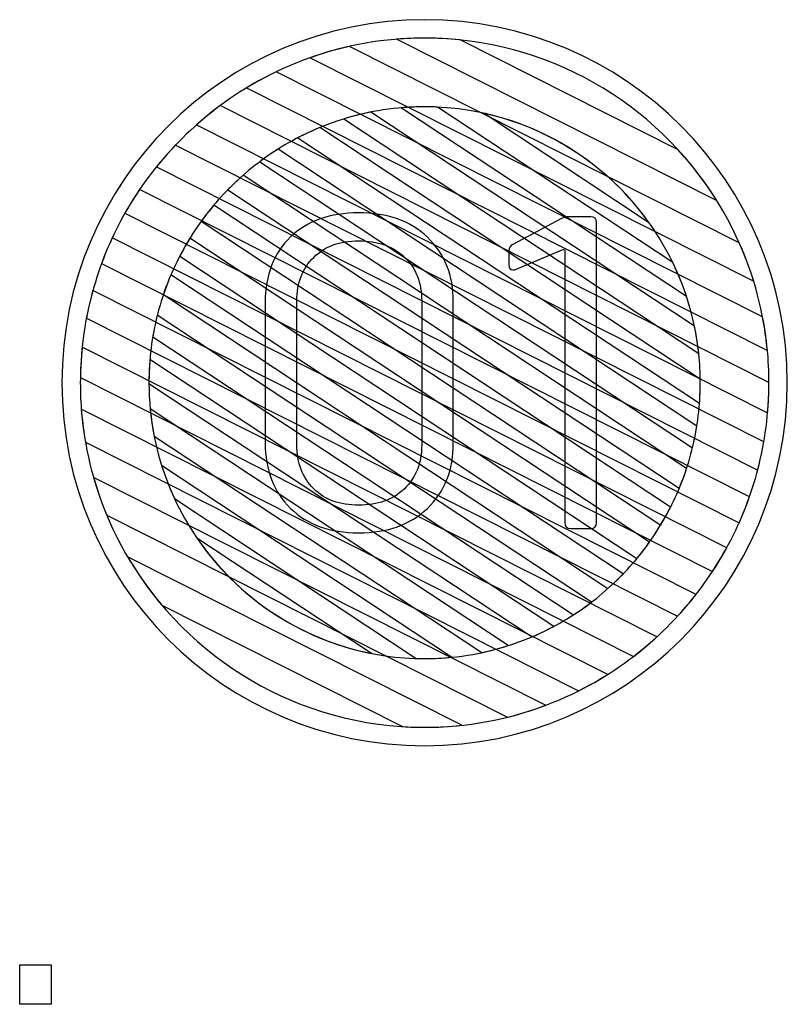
# Model space of a CAD drawing. Header units: millimetres. Extents: x -1146 to 1019, y -763 to 979.
# Tile 13 of 143: x -798 to -778, y -366 to -340. Entities that reach past the tile are written whole.
import ezdxf

# ---------------------------------------------------------------- set-up
doc = ezdxf.new("R2010")
doc.units = ezdxf.units.MM
doc.header["$MEASUREMENT"] = 0
doc.header["$XCLIPFRAME"] = 0
doc.layers.add('Layer 1', color=7, linetype='Continuous')
picture_1 = doc.add_image_def('image9.jpg', size_in_pixel=(4209, 5268))

msp = doc.modelspace()

# ---------------------------------------------------------------- linework, layer by layer
at = {"layer": 'Layer 1', "color": 7}
msp.add_open_spline([(-796.8899, -349.6424), (-796.8899, -344.4933), (-792.7157, -340.3193), (-787.5666, -340.3193), (-787.5666, -340.3193), (-782.4174, -340.3193), (-778.2433, -344.4933), (-778.2433, -349.6424), (-778.2433, -349.6424), (-778.2433, -354.7916), (-782.4174, -358.9659), (-787.5666, -358.9659), (-787.5666, -358.9659), (-792.7157, -358.9659), (-796.8899, -354.7916), (-796.8899, -349.6424)], degree=3, knots=[0, 0, 0, 0, 0.2, 0.2, 0.2, 0.2, 0.4, 0.4, 0.4, 0.4, 0.6, 0.6, 0.6, 0.6, 1, 1, 1, 1], dxfattribs=at)
at = {"layer": 'Layer 1', "color": 123}
for points, knots in [([(-786.6555, -340.8393), (-786.6555, -340.8393), (-781.0466, -343.6648), (-781.0466, -343.6648), (-781.0466, -343.6648), (-780.1695, -344.6206), (-779.4994, -345.7692), (-779.1077, -347.0388), (-779.1077, -347.0388), (-779.1077, -347.0388), (-790.5079, -341.2958), (-790.5079, -341.2958), (-790.5079, -341.2958), (-789.5872, -340.9703), (-788.5973, -340.7926), (-787.5665, -340.7926), (-787.5665, -340.7926), (-787.259, -340.7926), (-786.955, -340.8086), (-786.6555, -340.8393)], [0, 0, 0, 0, 0.1666667, 0.1666667, 0.1666667, 0.1666667, 0.3333333, 0.3333333, 0.3333333, 0.3333333, 0.5, 0.5, 0.5, 0.5, 0.6666667, 0.6666667, 0.6666667, 0.6666667, 1, 1, 1, 1]), ([(-780.0595, -344.9611), (-780.0595, -344.9611), (-788.2774, -340.8213), (-788.2774, -340.8213), (-788.2774, -340.8213), (-788.0428, -340.8025), (-787.8058, -340.7926), (-787.5665, -340.7926), (-787.5665, -340.7926), (-784.4045, -340.7926), (-781.625, -342.4598), (-780.0595, -344.9611)], [0, 0, 0, 0, 0.25, 0.25, 0.25, 0.25, 0.5, 0.5, 0.5, 0.5, 1, 1, 1, 1]), ([(-789.498, -341.0055), (-789.498, -341.0055), (-779.4779, -346.0532), (-779.4779, -346.0532), (-779.4779, -346.0532), (-779.0958, -346.9108), (-778.8467, -347.8398), (-778.7557, -348.8142), (-778.7557, -348.8142), (-778.7557, -348.8142), (-792.143, -342.0702), (-792.143, -342.0702), (-792.143, -342.0702), (-791.3363, -341.5809), (-790.4455, -341.2173), (-789.498, -341.0055)], [0, 0, 0, 0, 0.2, 0.2, 0.2, 0.2, 0.4, 0.4, 0.4, 0.4, 0.6, 0.6, 0.6, 0.6, 1, 1, 1, 1]), ([(-791.3782, -341.6564), (-791.3782, -341.6564), (-778.8791, -347.953), (-778.8791, -347.953), (-778.8791, -347.953), (-778.7729, -348.5001), (-778.7166, -349.0648), (-778.7166, -349.6424), (-778.7166, -349.6424), (-778.7166, -349.9027), (-778.7286, -350.1602), (-778.7507, -350.4149), (-778.7507, -350.4149), (-778.7507, -350.4149), (-793.4301, -343.0199), (-793.4301, -343.0199), (-793.4301, -343.0199), (-792.8159, -342.4756), (-792.1262, -342.0148), (-791.3782, -341.6564)], [0, 0, 0, 0, 0.1666667, 0.1666667, 0.1666667, 0.1666667, 0.3333333, 0.3333333, 0.3333333, 0.3333333, 0.5, 0.5, 0.5, 0.5, 0.6666667, 0.6666667, 0.6666667, 0.6666667, 1, 1, 1, 1]), ([(-792.8226, -342.5269), (-792.8226, -342.5269), (-778.7167, -349.633), (-778.7167, -349.633), (-778.7167, -349.633), (-778.7167, -349.633), (-778.7166, -349.6424), (-778.7166, -349.6424), (-778.7166, -349.6424), (-778.7166, -350.417), (-778.8169, -351.1685), (-779.0048, -351.885), (-779.0048, -351.885), (-779.0048, -351.885), (-794.46, -344.0993), (-794.46, -344.0993), (-794.46, -344.0993), (-793.9836, -343.5082), (-793.4333, -342.9791), (-792.8226, -342.5269)], [0, 0, 0, 0, 0.1666667, 0.1666667, 0.1666667, 0.1666667, 0.3333333, 0.3333333, 0.3333333, 0.3333333, 0.5, 0.5, 0.5, 0.5, 0.6666667, 0.6666667, 0.6666667, 0.6666667, 1, 1, 1, 1]), ([(-787.2328, -342.5649), (-787.2328, -342.5649), (-781.1884, -346.5575), (-781.1884, -346.5575), (-781.1884, -346.5575), (-780.839, -347.2768), (-780.6081, -348.0638), (-780.5205, -348.893), (-780.5205, -348.893), (-780.5205, -348.893), (-789.6426, -342.8674), (-789.6426, -342.8674), (-789.6426, -342.8674), (-788.9857, -342.6658), (-788.2886, -342.5569), (-787.5665, -342.5569), (-787.5665, -342.5569), (-787.4546, -342.5569), (-787.3435, -342.5597), (-787.2328, -342.5649)], [0, 0, 0, 0, 0.1666667, 0.1666667, 0.1666667, 0.1666667, 0.3333333, 0.3333333, 0.3333333, 0.3333333, 0.5, 0.5, 0.5, 0.5, 0.6666667, 0.6666667, 0.6666667, 0.6666667, 1, 1, 1, 1]), ([(-780.8381, -347.4204), (-780.8381, -347.4204), (-788.1626, -342.5822), (-788.1626, -342.5822), (-788.1626, -342.5822), (-787.966, -342.5658), (-787.7673, -342.5569), (-787.5665, -342.5569), (-787.5665, -342.5569), (-784.4354, -342.5569), (-781.7724, -344.5986), (-780.8381, -347.4204)], [0, 0, 0, 0, 0.25, 0.25, 0.25, 0.25, 0.5, 0.5, 0.5, 0.5, 1, 1, 1, 1]), ([(-788.9507, -342.693), (-788.9507, -342.693), (-780.6311, -348.1885), (-780.6311, -348.1885), (-780.6311, -348.1885), (-780.5328, -348.658), (-780.4808, -349.1442), (-780.4808, -349.6424), (-780.4808, -349.6424), (-780.4808, -349.8195), (-780.4875, -349.9951), (-780.5004, -350.169), (-780.5004, -350.169), (-780.5004, -350.169), (-790.8227, -343.3507), (-790.8227, -343.3507), (-790.8227, -343.3507), (-790.241, -343.0485), (-789.6123, -342.8246), (-788.9507, -342.693)], [0, 0, 0, 0, 0.1666667, 0.1666667, 0.1666667, 0.1666667, 0.3333333, 0.3333333, 0.3333333, 0.3333333, 0.5, 0.5, 0.5, 0.5, 0.6666667, 0.6666667, 0.6666667, 0.6666667, 1, 1, 1, 1]), ([(-781.8102, -345.5154), (-781.8102, -345.5154), (-786.0365, -342.7238), (-786.0365, -342.7238), (-786.0365, -342.7238), (-784.3066, -343.1061), (-782.8121, -344.1222), (-781.8102, -345.5154)], [0, 0, 0, 0, 0.3333333, 0.3333333, 0.3333333, 0.3333333, 1, 1, 1, 1]), ([(-790.2616, -343.0899), (-790.2616, -343.0899), (-780.482, -349.5497), (-780.482, -349.5497), (-780.482, -349.5497), (-780.4816, -349.5806), (-780.4808, -349.6114), (-780.4808, -349.6424), (-780.4808, -349.6424), (-780.4808, -350.2177), (-780.5503, -350.777), (-780.6803, -351.3129), (-780.6803, -351.3129), (-780.6803, -351.3129), (-791.8029, -343.966), (-791.8029, -343.966), (-791.8029, -343.966), (-791.331, -343.613), (-790.8136, -343.3178), (-790.2616, -343.0899)], [0, 0, 0, 0, 0.1666667, 0.1666667, 0.1666667, 0.1666667, 0.3333333, 0.3333333, 0.3333333, 0.3333333, 0.5, 0.5, 0.5, 0.5, 0.6666667, 0.6666667, 0.6666667, 0.6666667, 1, 1, 1, 1]), ([(-791.3342, -343.6443), (-791.3342, -343.6443), (-780.5685, -350.7554), (-780.5685, -350.7554), (-780.5685, -350.7554), (-780.6566, -351.3115), (-780.8096, -351.8462), (-781.0196, -352.3516), (-781.0196, -352.3516), (-781.0196, -352.3516), (-792.6248, -344.686), (-792.6248, -344.686), (-792.6248, -344.686), (-792.2375, -344.2909), (-791.8044, -343.9407), (-791.3342, -343.6443)], [0, 0, 0, 0, 0.2, 0.2, 0.2, 0.2, 0.4, 0.4, 0.4, 0.4, 0.6, 0.6, 0.6, 0.6, 1, 1, 1, 1])]:
    msp.add_open_spline(points, degree=3, knots=knots, dxfattribs=at)
at = {"layer": 'Layer 1', "color": 143}
for points, knots in [([(-793.9747, -343.5446), (-793.9747, -343.5446), (-778.8481, -351.1649), (-778.8481, -351.1649), (-778.8481, -351.1649), (-778.9746, -351.8915), (-779.1899, -352.5877), (-779.4826, -353.2424), (-779.4826, -353.2424), (-779.4826, -353.2424), (-795.2697, -345.2895), (-795.2697, -345.2895), (-795.2697, -345.2895), (-794.9098, -344.6553), (-794.4742, -344.0692), (-793.9747, -343.5446)], [0, 0, 0, 0, 0.2, 0.2, 0.2, 0.2, 0.4, 0.4, 0.4, 0.4, 0.6, 0.6, 0.6, 0.6, 1, 1, 1, 1]), ([(-794.8914, -344.681), (-794.8914, -344.681), (-779.2174, -352.577), (-779.2174, -352.577), (-779.2174, -352.577), (-779.4575, -353.2581), (-779.7787, -353.9011), (-780.1693, -354.4947), (-780.1693, -354.4947), (-780.1693, -354.4947), (-795.8717, -346.5844), (-795.8717, -346.5844), (-795.8717, -346.5844), (-795.6215, -345.9073), (-795.2909, -345.269), (-794.8914, -344.681)], [0, 0, 0, 0, 0.2, 0.2, 0.2, 0.2, 0.4, 0.4, 0.4, 0.4, 0.6, 0.6, 0.6, 0.6, 1, 1, 1, 1]), ([(-795.5963, -345.9241), (-795.5963, -345.9241), (-779.7999, -353.8817), (-779.7999, -353.8817), (-779.7999, -353.8817), (-780.1496, -354.5199), (-780.576, -355.1104), (-781.066, -355.6411), (-781.066, -355.6411), (-781.066, -355.6411), (-796.2606, -347.9866), (-796.2606, -347.9866), (-796.2606, -347.9866), (-796.1231, -347.2645), (-795.898, -346.573), (-795.5963, -345.9241)], [0, 0, 0, 0, 0.2, 0.2, 0.2, 0.2, 0.4, 0.4, 0.4, 0.4, 0.6, 0.6, 0.6, 0.6, 1, 1, 1, 1]), ([(-796.0937, -347.2716), (-796.0937, -347.2716), (-780.5903, -355.0817), (-780.5903, -355.0817), (-780.5903, -355.0817), (-781.0554, -355.6769), (-781.5951, -356.2111), (-782.1948, -356.6706), (-782.1948, -356.6706), (-782.1948, -356.6706), (-796.4149, -349.507), (-796.4149, -349.507), (-796.4149, -349.507), (-796.4032, -348.734), (-796.2922, -347.9848), (-796.0937, -347.2716)], [0, 0, 0, 0, 0.2, 0.2, 0.2, 0.2, 0.4, 0.4, 0.4, 0.4, 0.6, 0.6, 0.6, 0.6, 1, 1, 1, 1]), ([(-796.3699, -348.7306), (-796.3699, -348.7306), (-781.5989, -356.1717), (-781.5989, -356.1717), (-781.5989, -356.1717), (-782.199, -356.7207), (-782.875, -357.1879), (-783.6087, -357.5564), (-783.6087, -357.5564), (-783.6087, -357.5564), (-796.2841, -351.1711), (-796.2841, -351.1711), (-796.2841, -351.1711), (-796.3709, -350.6744), (-796.4166, -350.1636), (-796.4166, -349.6424), (-796.4166, -349.6424), (-796.4166, -349.3346), (-796.4007, -349.0303), (-796.3699, -348.7306)], [0, 0, 0, 0, 0.1666667, 0.1666667, 0.1666667, 0.1666667, 0.3333333, 0.3333333, 0.3333333, 0.3333333, 0.5, 0.5, 0.5, 0.5, 0.6666667, 0.6666667, 0.6666667, 0.6666667, 1, 1, 1, 1]), ([(-796.391, -350.3181), (-796.391, -350.3181), (-782.8607, -357.1342), (-782.8607, -357.1342), (-782.8607, -357.1342), (-783.6456, -357.629), (-784.5134, -358.0038), (-785.4379, -358.2331), (-785.4379, -358.2331), (-785.4379, -358.2331), (-795.7358, -353.0454), (-795.7358, -353.0454), (-795.7358, -353.0454), (-796.0914, -352.1949), (-796.3182, -351.2777), (-796.391, -350.3181)], [0, 0, 0, 0, 0.2, 0.2, 0.2, 0.2, 0.4, 0.4, 0.4, 0.4, 0.6, 0.6, 0.6, 0.6, 1, 1, 1, 1]), ([(-796.0767, -352.0746), (-796.0767, -352.0746), (-784.4572, -357.9281), (-784.4572, -357.9281), (-784.4572, -357.9281), (-785.425, -358.2926), (-786.4728, -358.4925), (-787.5665, -358.4925), (-787.5665, -358.4925), (-787.5665, -358.4925), (-787.5665, -358.4925), (-787.5665, -358.4925), (-787.5665, -358.4925), (-787.7566, -358.4925), (-787.9451, -358.4858), (-788.1323, -358.4739), (-788.1323, -358.4739), (-788.1323, -358.4739), (-794.3174, -355.358), (-794.3174, -355.358), (-794.3174, -355.358), (-795.1191, -354.4126), (-795.7267, -353.2975), (-796.0767, -352.0746)], [0, 0, 0, 0, 0.1428571, 0.1428571, 0.1428571, 0.1428571, 0.2857143, 0.2857143, 0.2857143, 0.2857143, 0.4285714, 0.4285714, 0.4285714, 0.4285714, 0.5714286, 0.5714286, 0.5714286, 0.5714286, 0.7142857, 0.7142857, 0.7142857, 0.7142857, 1, 1, 1, 1]), ([(-795.2011, -354.1138), (-795.2011, -354.1138), (-786.6117, -358.4408), (-786.6117, -358.4408), (-786.6117, -358.4408), (-786.9255, -358.4746), (-787.2439, -358.4925), (-787.5665, -358.4925), (-787.5665, -358.4925), (-787.5665, -358.4925), (-787.5665, -358.4925), (-787.5665, -358.4925), (-787.5665, -358.4925), (-790.8163, -358.4925), (-793.6621, -356.7314), (-795.2011, -354.1138)], [0, 0, 0, 0, 0.2, 0.2, 0.2, 0.2, 0.4, 0.4, 0.4, 0.4, 0.6, 0.6, 0.6, 0.6, 1, 1, 1, 1])]:
    msp.add_open_spline(points, degree=3, knots=knots, dxfattribs=at)
at = {"layer": 'Layer 1', "color": 133}
for points, knots in [([(-792.2318, -344.3141), (-792.2318, -344.3141), (-780.8315, -351.8444), (-780.8315, -351.8444), (-780.8315, -351.8444), (-780.9995, -352.357), (-781.2243, -352.8441), (-781.4987, -353.298), (-781.4987, -353.298), (-781.4987, -353.298), (-793.3092, -345.4967), (-793.3092, -345.4967), (-793.3092, -345.4967), (-792.9953, -345.0632), (-792.6336, -344.6663), (-792.2318, -344.3141)], [0, 0, 0, 0, 0.2, 0.2, 0.2, 0.2, 0.4, 0.4, 0.4, 0.4, 0.6, 0.6, 0.6, 0.6, 1, 1, 1, 1]), ([(-792.9836, -345.0804), (-792.9836, -345.0804), (-781.2424, -352.8359), (-781.2424, -352.8359), (-781.2424, -352.8359), (-781.4824, -353.3092), (-781.7738, -353.7522), (-782.1095, -354.1573), (-782.1095, -354.1573), (-782.1095, -354.1573), (-793.8625, -346.394), (-793.8625, -346.394), (-793.8625, -346.394), (-793.6183, -345.923), (-793.3229, -345.4827), (-792.9836, -345.0804)], [0, 0, 0, 0, 0.2, 0.2, 0.2, 0.2, 0.4, 0.4, 0.4, 0.4, 0.6, 0.6, 0.6, 0.6, 1, 1, 1, 1]), ([(-793.6022, -345.9345), (-793.6022, -345.9345), (-781.7877, -353.7385), (-781.7877, -353.7385), (-781.7877, -353.7385), (-782.0975, -354.1743), (-782.4555, -354.5733), (-782.8535, -354.9286), (-782.8535, -354.9286), (-782.8535, -354.9286), (-794.2819, -347.3797), (-794.2819, -347.3797), (-794.2819, -347.3797), (-794.1094, -346.8696), (-793.8803, -346.3855), (-793.6022, -345.9345)], [0, 0, 0, 0, 0.2, 0.2, 0.2, 0.2, 0.4, 0.4, 0.4, 0.4, 0.6, 0.6, 0.6, 0.6, 1, 1, 1, 1]), ([(-794.0896, -346.8754), (-794.0896, -346.8754), (-782.4645, -354.5542), (-782.4645, -354.5542), (-782.4645, -354.5542), (-782.8473, -354.9517), (-783.2758, -355.3048), (-783.7417, -355.6048), (-783.7417, -355.6048), (-783.7417, -355.6048), (-794.5537, -348.4631), (-794.5537, -348.4631), (-794.5537, -348.4631), (-794.4605, -347.9097), (-794.3035, -347.3777), (-794.0896, -346.8754)], [0, 0, 0, 0, 0.2, 0.2, 0.2, 0.2, 0.4, 0.4, 0.4, 0.4, 0.6, 0.6, 0.6, 0.6, 1, 1, 1, 1]), ([(-794.4374, -347.9085), (-794.4374, -347.9085), (-783.2784, -355.2794), (-783.2784, -355.2794), (-783.2784, -355.2794), (-783.7447, -355.635), (-784.2561, -355.9345), (-784.8026, -356.1669), (-784.8026, -356.1669), (-784.8026, -356.1669), (-794.6522, -349.6608), (-794.6522, -349.6608), (-794.6522, -349.6608), (-794.6522, -349.6608), (-794.6524, -349.6424), (-794.6524, -349.6424), (-794.6524, -349.6424), (-794.6524, -349.0444), (-794.5775, -348.4636), (-794.4374, -347.9085)], [0, 0, 0, 0, 0.1666667, 0.1666667, 0.1666667, 0.1666667, 0.3333333, 0.3333333, 0.3333333, 0.3333333, 0.5, 0.5, 0.5, 0.5, 0.6666667, 0.6666667, 0.6666667, 0.6666667, 1, 1, 1, 1]), ([(-794.627, -349.046), (-794.627, -349.046), (-784.2482, -355.9016), (-784.2482, -355.9016), (-784.2482, -355.9016), (-784.8223, -356.2072), (-785.4431, -356.436), (-786.0969, -356.5746), (-786.0969, -356.5746), (-786.0969, -356.5746), (-794.5192, -351.0113), (-794.5192, -351.0113), (-794.5192, -351.0113), (-794.6063, -350.5682), (-794.6524, -350.1106), (-794.6524, -349.6424), (-794.6524, -349.6424), (-794.6524, -349.4415), (-794.6435, -349.2427), (-794.627, -349.046)], [0, 0, 0, 0, 0.1666667, 0.1666667, 0.1666667, 0.1666667, 0.3333333, 0.3333333, 0.3333333, 0.3333333, 0.5, 0.5, 0.5, 0.5, 0.6666667, 0.6666667, 0.6666667, 0.6666667, 1, 1, 1, 1]), ([(-794.6204, -350.3132), (-794.6204, -350.3132), (-785.4147, -356.3939), (-785.4147, -356.3939), (-785.4147, -356.3939), (-786.0936, -356.6108), (-786.8166, -356.7283), (-787.5665, -356.7283), (-787.5665, -356.7283), (-787.6384, -356.7283), (-787.71, -356.7269), (-787.7814, -356.7248), (-787.7814, -356.7248), (-787.7814, -356.7248), (-793.9954, -352.6201), (-793.9954, -352.6201), (-793.9954, -352.6201), (-794.3269, -351.907), (-794.5433, -351.1302), (-794.6204, -350.3132)], [0, 0, 0, 0, 0.1666667, 0.1666667, 0.1666667, 0.1666667, 0.3333333, 0.3333333, 0.3333333, 0.3333333, 0.5, 0.5, 0.5, 0.5, 0.6666667, 0.6666667, 0.6666667, 0.6666667, 1, 1, 1, 1]), ([(-794.3257, -351.7706), (-794.3257, -351.7706), (-786.8719, -356.6942), (-786.8719, -356.6942), (-786.8719, -356.6942), (-787.1005, -356.7166), (-787.3321, -356.7283), (-787.5665, -356.7283), (-787.5665, -356.7283), (-788.9494, -356.7283), (-790.2407, -356.3297), (-791.3324, -355.6419), (-791.3324, -355.6419), (-791.3324, -355.6419), (-791.5875, -355.4735), (-791.5875, -355.4735), (-791.5875, -355.4735), (-792.8698, -354.5866), (-793.8469, -353.2882), (-794.3257, -351.7706)], [0, 0, 0, 0, 0.1666667, 0.1666667, 0.1666667, 0.1666667, 0.3333333, 0.3333333, 0.3333333, 0.3333333, 0.5, 0.5, 0.5, 0.5, 0.6666667, 0.6666667, 0.6666667, 0.6666667, 1, 1, 1, 1]), ([(-793.4194, -353.632), (-793.4194, -353.632), (-788.9329, -356.5956), (-788.9329, -356.5956), (-788.9329, -356.5956), (-790.7892, -356.2315), (-792.3879, -355.1403), (-793.4194, -353.632)], [0, 0, 0, 0, 0.3333333, 0.3333333, 0.3333333, 0.3333333, 1, 1, 1, 1])]:
    msp.add_open_spline(points, degree=3, knots=knots, dxfattribs=at)
at = {"layer": 'Layer 1', "color": 250}
for points, knots in [([(-789.2641, -353.4976), (-789.9956, -353.4976), (-790.5785, -353.2918), (-791.0128, -352.8688), (-791.0128, -352.8688), (-791.4471, -352.446), (-791.6643, -351.8859), (-791.6643, -351.1887), (-791.6643, -351.1887), (-791.6643, -351.1887), (-791.6643, -347.577), (-791.6643, -347.577), (-791.6643, -347.577), (-791.6643, -346.8798), (-791.4471, -346.3197), (-791.0128, -345.8968), (-791.0128, -345.8968), (-790.5785, -345.4852), (-789.9956, -345.2796), (-789.2641, -345.2796), (-789.2641, -345.2796), (-788.5212, -345.2796), (-787.9382, -345.4852), (-787.4925, -345.9081), (-787.4925, -345.9081), (-787.0467, -346.3312), (-786.8296, -346.8798), (-786.8296, -347.577), (-786.8296, -347.577), (-786.8296, -347.577), (-786.8296, -351.1887), (-786.8296, -351.1887), (-786.8296, -351.1887), (-786.8296, -351.8859), (-787.0467, -352.446), (-787.4925, -352.8688), (-787.4925, -352.8688), (-787.9382, -353.2918), (-788.5212, -353.4976), (-789.2641, -353.4976)], [0, 0, 0, 0, 0.0909091, 0.0909091, 0.0909091, 0.0909091, 0.1818182, 0.1818182, 0.1818182, 0.1818182, 0.2727273, 0.2727273, 0.2727273, 0.2727273, 0.3636364, 0.3636364, 0.3636364, 0.3636364, 0.4545455, 0.4545455, 0.4545455, 0.4545455, 0.5454545, 0.5454545, 0.5454545, 0.5454545, 0.6363636, 0.6363636, 0.6363636, 0.6363636, 0.7272727, 0.7272727, 0.7272727, 0.7272727, 0.8181818, 0.8181818, 0.8181818, 0.8181818, 1, 1, 1, 1]), ([(-784.0522, -345.4283), (-783.9951, -345.3939), (-783.9379, -345.3824), (-783.8579, -345.3824), (-783.8579, -345.3824), (-783.8579, -345.3824), (-783.2979, -345.3824), (-783.2979, -345.3824), (-783.2979, -345.3824), (-783.195, -345.3824), (-783.1493, -345.4283), (-783.1493, -345.5311), (-783.1493, -345.5311), (-783.1493, -345.5311), (-783.1493, -353.2346), (-783.1493, -353.2346), (-783.1493, -353.2346), (-783.1493, -353.3375), (-783.195, -353.3833), (-783.2979, -353.3833), (-783.2979, -353.3833), (-783.2979, -353.3833), (-783.8122, -353.3833), (-783.8122, -353.3833), (-783.8122, -353.3833), (-783.9151, -353.3833), (-783.9608, -353.3375), (-783.9608, -353.2346), (-783.9608, -353.2346), (-783.9608, -353.2346), (-783.9608, -346.2739), (-783.9608, -346.2739), (-783.9608, -346.2739), (-783.9608, -346.251), (-783.9608, -346.2397), (-783.9722, -346.2284), (-783.9722, -346.2284), (-783.9836, -346.2169), (-784.0065, -346.2169), (-784.0293, -346.2284), (-784.0293, -346.2284), (-784.0293, -346.2284), (-785.2295, -346.7311), (-785.2295, -346.7311), (-785.2295, -346.7311), (-785.2409, -346.7425), (-785.2637, -346.7425), (-785.298, -346.7425), (-785.298, -346.7425), (-785.3666, -346.7425), (-785.4009, -346.6969), (-785.4009, -346.6168), (-785.4009, -346.6168), (-785.4009, -346.6168), (-785.4009, -346.2625), (-785.4009, -346.2625), (-785.4009, -346.2625), (-785.4009, -346.1825), (-785.3666, -346.1254), (-785.298, -346.0911), (-785.298, -346.0911), (-785.298, -346.0911), (-784.0522, -345.4283), (-784.0522, -345.4283)], [0, 0, 0, 0, 0.0588235, 0.0588235, 0.0588235, 0.0588235, 0.1176471, 0.1176471, 0.1176471, 0.1176471, 0.1764706, 0.1764706, 0.1764706, 0.1764706, 0.2352941, 0.2352941, 0.2352941, 0.2352941, 0.2941176, 0.2941176, 0.2941176, 0.2941176, 0.3529412, 0.3529412, 0.3529412, 0.3529412, 0.4117647, 0.4117647, 0.4117647, 0.4117647, 0.4705882, 0.4705882, 0.4705882, 0.4705882, 0.5294118, 0.5294118, 0.5294118, 0.5294118, 0.5882353, 0.5882353, 0.5882353, 0.5882353, 0.6470588, 0.6470588, 0.6470588, 0.6470588, 0.7058824, 0.7058824, 0.7058824, 0.7058824, 0.7647059, 0.7647059, 0.7647059, 0.7647059, 0.8235294, 0.8235294, 0.8235294, 0.8235294, 0.8823529, 0.8823529, 0.8823529, 0.8823529, 1, 1, 1, 1]), ([(-789.2641, -352.7889), (-788.7726, -352.7889), (-788.384, -352.6517), (-788.0868, -352.3661), (-788.0868, -352.3661), (-787.7897, -352.0802), (-787.6411, -351.7029), (-787.6411, -351.2344), (-787.6411, -351.2344), (-787.6411, -351.2344), (-787.6411, -347.5426), (-787.6411, -347.5426), (-787.6411, -347.5426), (-787.6411, -347.074), (-787.7897, -346.7082), (-788.0754, -346.4226), (-788.0754, -346.4226), (-788.3726, -346.1367), (-788.7726, -345.9998), (-789.2641, -345.9998), (-789.2641, -345.9998), (-789.7441, -345.9998), (-790.1327, -346.1367), (-790.4185, -346.4226), (-790.4185, -346.4226), (-790.7042, -346.7082), (-790.8528, -347.074), (-790.8528, -347.5426), (-790.8528, -347.5426), (-790.8528, -347.5426), (-790.8528, -351.2344), (-790.8528, -351.2344), (-790.8528, -351.2344), (-790.8528, -351.7029), (-790.7042, -352.0802), (-790.4185, -352.3661), (-790.4185, -352.3661), (-790.1327, -352.6517), (-789.7441, -352.7889), (-789.2641, -352.7889)], [0, 0, 0, 0, 0.0909091, 0.0909091, 0.0909091, 0.0909091, 0.1818182, 0.1818182, 0.1818182, 0.1818182, 0.2727273, 0.2727273, 0.2727273, 0.2727273, 0.3636364, 0.3636364, 0.3636364, 0.3636364, 0.4545455, 0.4545455, 0.4545455, 0.4545455, 0.5454545, 0.5454545, 0.5454545, 0.5454545, 0.6363636, 0.6363636, 0.6363636, 0.6363636, 0.7272727, 0.7272727, 0.7272727, 0.7272727, 0.8181818, 0.8181818, 0.8181818, 0.8181818, 1, 1, 1, 1])]:
    msp.add_open_spline(points, degree=3, knots=knots, dxfattribs=at)

# ---------------------------------------------------------------- pictures from other files: only their frames are drawn
image = msp.add_image(picture_1, insert=(-787.0499, -443.9197), size_in_units=(58.4654, 73.1705), dxfattribs=at)
image.set_boundary_path([(-787.05, -443.92), (-728.584, -370.749)])

doc.saveas('drawing.dxf')
